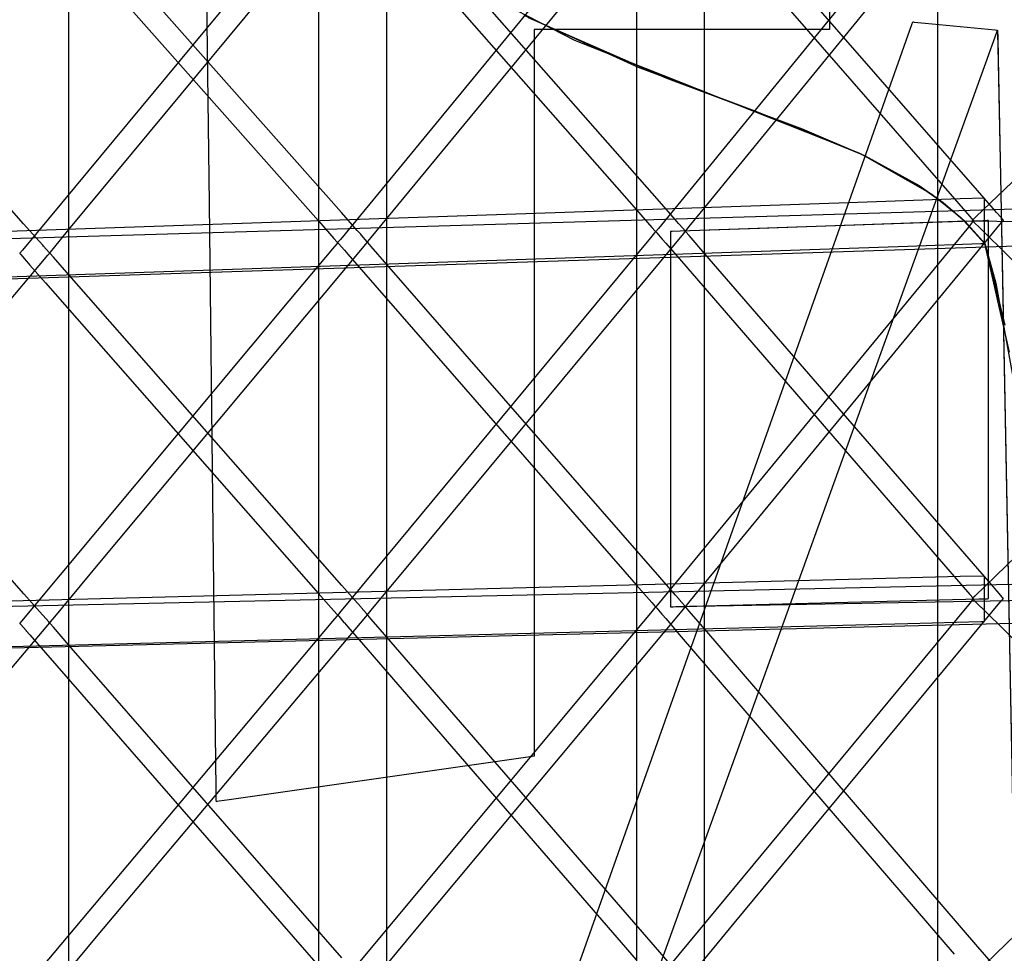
# Model space of a CAD drawing. Extents: x -1.87 to 2.02, y -1.45 to 3.07.
# Tile 10 of 59: x -1.24 to -1.03, y -1.26 to -1.06. Entities that reach past the tile are written whole.
import ezdxf

# ---------------------------------------------------------------- set-up
doc = ezdxf.new("R2010")
doc.units = 0

msp = doc.modelspace()

# ---------------------------------------------------------------- linework, layer by layer
at = {"layer": 'Layer 1', "color": 7, "linetype": 'CONTINUOUS'}
for p, q in [((-1.096225, -1.226166), (-1.096225, -0.113868)), ((-1.163492, -1.227592), (-1.163492, -0.123356)), ((-1.230756, -1.229019), (-1.230756, -0.132843)), ((-1.046981, -0.26157), (-1.046981, -1.422997)), ((-1.110642, -0.269926), (-1.110642, -1.422997)), ((-1.177906, -0.278283), (-1.177906, -1.422997)), ((-1.200999, -1.099466), (-1.204139, -0.829296)), ((-1.096189, -1.100305), (-1.033578, -1.023715)), ((-1.163446, -1.102644), (-1.100841, -1.026597)), ((-1.04341, -1.028152), (-1.106018, -1.104739)), ((-0.962789, -1.028934), (-1.03884, -1.102311)), ((-1.230703, -1.10498), (-1.168103, -1.029474)), ((-1.110685, -1.03099), (-1.173285, -1.107039)), ((-1.038513, -1.096727), (-1.096252, -1.030546)), ((-1.101105, -1.03229), (-1.043376, -1.098465)), ((-1.177956, -1.033835), (-1.240554, -1.109336)), ((-1.168366, -1.035139), (-1.110651, -1.100804)), ((-1.105784, -1.099059), (-1.163509, -1.033388)), ((-1.17305, -1.101395), (-1.230762, -1.036227)), ((-1.240321, -1.103723), (-1.298018, -1.039069)), ((-1.235626, -1.037988), (-1.177922, -1.103143)), ((-1.138546, -1.057315), (-1.123734, -1.064912)), ((-1.069799, -1.056769), (-1.069799, -1.061533)), ((-1.134473, -1.059596), (-1.110258, -1.070607)), ((-1.13355, -1.06009), (-1.104465, -1.072847)), ((-1.069799, -1.061533), (-1.069799, -1.06252)), ((-1.056063, -1.071987), (-1.052371, -1.061572)), ((-1.052371, -1.061572), (-1.052186, -1.061051)), ((-1.052186, -1.061051), (-1.052185, -1.061049)), ((-1.052185, -1.061049), (-1.052185, -1.061048)), ((-1.052185, -1.061048), (-1.052185, -1.061048)), ((-1.052185, -1.061048), (-1.052185, -1.061048)), ((-1.052185, -1.061048), (-1.052185, -1.061048)), ((-1.052185, -1.061048), (-1.052185, -1.061048)), ((-1.052185, -1.061048), (-1.052185, -1.061048)), ((-1.052185, -1.061048), (-1.052185, -1.061048)), ((-1.052185, -1.061048), (-1.052185, -1.061049)), ((-1.052185, -1.061049), (-1.052184, -1.061049)), ((-1.052184, -1.061049), (-1.052173, -1.06105)), ((-1.052173, -1.06105), (-1.052118, -1.061055)), ((-1.052118, -1.061055), (-1.051884, -1.061077)), ((-1.051884, -1.061077), (-1.04957, -1.061299)), ((-1.04957, -1.061299), (-1.03479, -1.062717)), ((-1.132247, -1.062651), (-1.13226, -1.062651)), ((-1.13226, -1.062651), (-1.13226, -1.062651)), ((-1.13226, -1.062651), (-1.13226, -1.062651)), ((-1.13226, -1.062651), (-1.13226, -1.062651)), ((-1.13226, -1.062651), (-1.13226, -1.062652)), ((-1.13226, -1.062652), (-1.13226, -1.062657)), ((-1.13226, -1.062657), (-1.13226, -1.062678)), ((-1.13226, -1.062678), (-1.13226, -1.062764)), ((-1.13226, -1.062764), (-1.13226, -1.063669)), ((-1.13226, -1.063669), (-1.13226, -1.067982)), ((-1.132152, -1.062651), (-1.132247, -1.062651)), ((-1.131689, -1.062651), (-1.132152, -1.062651)), ((-1.129768, -1.062651), (-1.131689, -1.062651)), ((-1.088928, -1.062651), (-1.129768, -1.062651)), ((-1.071965, -1.062651), (-1.088928, -1.062651)), ((-1.070213, -1.062651), (-1.071965, -1.062651)), ((-1.069845, -1.062651), (-1.070213, -1.062651)), ((-1.069811, -1.062651), (-1.069845, -1.062651)), ((-1.069802, -1.062651), (-1.069811, -1.062651)), ((-1.0698, -1.062651), (-1.069802, -1.062651)), ((-1.069799, -1.062651), (-1.0698, -1.062651)), ((-1.0698, -1.062651), (-1.0698, -1.062651)), ((-1.069799, -1.06252), (-1.069799, -1.062651)), ((-1.069799, -1.062651), (-1.069799, -1.062651)), ((-1.069799, -1.062651), (-1.069799, -1.062651)), ((-1.036744, -1.069682), (-1.034415, -1.063231)), ((-1.03479, -1.062717), (-1.034274, -1.062766)), ((-1.034415, -1.063231), (-1.03426, -1.062801)), ((-1.034274, -1.062766), (-1.034248, -1.062769)), ((-1.03426, -1.062801), (-1.034249, -1.062772)), ((-1.034249, -1.062772), (-1.034248, -1.062769)), ((-1.034248, -1.062769), (-1.034248, -1.062769)), ((-1.034248, -1.062769), (-1.034248, -1.062769)), ((-1.034248, -1.062769), (-1.034248, -1.062769)), ((-1.034248, -1.062769), (-1.034248, -1.062769)), ((-1.034248, -1.062769), (-1.034248, -1.062769)), ((-1.034248, -1.062769), (-1.034248, -1.062769)), ((-1.034248, -1.062769), (-1.034248, -1.062769)), ((-1.034248, -1.062769), (-1.034248, -1.062771)), ((-1.034248, -1.062769), (-1.034248, -1.062769)), ((-1.034248, -1.062769), (-1.034248, -1.062769)), ((-1.034248, -1.062769), (-1.034248, -1.062769)), ((-1.034248, -1.062769), (-1.034248, -1.062769)), ((-1.034248, -1.062769), (-1.034248, -1.062769)), ((-1.034248, -1.062769), (-1.034248, -1.062769)), ((-1.034248, -1.062769), (-1.034248, -1.062769)), ((-1.034248, -1.062769), (-1.034248, -1.062769)), ((-1.034248, -1.062769), (-1.034248, -1.06277)), ((-1.034248, -1.06277), (-1.034248, -1.062773)), ((-1.034248, -1.062771), (-1.034248, -1.062776)), ((-1.034248, -1.062773), (-1.034248, -1.062785)), ((-1.034248, -1.062776), (-1.034248, -1.062797)), ((-1.034248, -1.062785), (-1.034246, -1.062911)), ((-1.034248, -1.062797), (-1.034244, -1.06302)), ((-1.034246, -1.062911), (-1.034234, -1.063535)), ((-1.034244, -1.06302), (-1.034222, -1.064121)), ((-1.034234, -1.063535), (-1.034182, -1.066216)), ((-1.034222, -1.064121), (-1.034133, -1.068811)), ((-1.123734, -1.064912), (-1.063597, -1.088767)), ((-1.034182, -1.066216), (-1.033656, -1.093732)), ((-1.13226, -1.067982), (-1.13226, -1.109736)), ((-1.110258, -1.070607), (-1.085629, -1.079817)), ((-1.067047, -1.153625), (-1.036744, -1.069682)), ((-1.034133, -1.068811), (-1.033244, -1.115294)), ((-1.161797, -1.370222), (-1.056063, -1.071987)), ((-1.104465, -1.072847), (-1.075568, -1.083656)), ((-1.085629, -1.079817), (-1.062921, -1.089085)), ((-1.075568, -1.083656), (-1.062429, -1.089318)), ((-1.063597, -1.088767), (-1.051246, -1.095412)), ((-1.062921, -1.089085), (-1.048135, -1.097488)), ((-1.062429, -1.089318), (-1.050826, -1.09568)), ((-1.051246, -1.095412), (-1.045872, -1.099155)), ((-1.050826, -1.09568), (-1.045756, -1.099246)), ((-1.033656, -1.093732), (-1.029096, -1.332151)), ((-1.048135, -1.097488), (-1.042039, -1.102391)), ((-1.03518, -1.100548), (-1.038513, -1.096727)), ((-0.973065, -1.098932), (-1.574453, -1.116686)), ((-1.065806, -1.099281), (-1.574453, -1.116686)), ((-1.199694, -1.211682), (-1.200999, -1.099466)), ((-1.102451, -1.102851), (-1.105784, -1.099059)), ((-1.042197, -1.098474), (-1.065806, -1.099281)), ((-1.045872, -1.099155), (-1.04113, -1.103256)), ((-1.045756, -1.099246), (-1.041255, -1.103135)), ((-1.043376, -1.098465), (-1.040095, -1.102227)), ((-1.03699, -1.098297), (-1.042197, -1.098474)), ((-1.036988, -1.098297), (-1.03699, -1.098297)), ((-1.036988, -1.098331), (-1.036988, -1.098297)), ((-1.036988, -1.098297), (-1.036988, -1.098297)), ((-1.036988, -1.098297), (-1.036988, -1.098297)), ((-1.036988, -1.098297), (-1.036988, -1.098297)), ((-1.036988, -1.098297), (-1.036988, -1.098297)), ((-1.036988, -1.098587), (-1.036988, -1.098331)), ((-1.036988, -1.106505), (-1.036988, -1.098587)), ((-1.169719, -1.105157), (-1.17305, -1.101395)), ((-1.110651, -1.100804), (-1.10737, -1.104537)), ((-1.099498, -1.104353), (-1.096189, -1.100305)), ((-1.034456, -1.101378), (-1.03518, -1.100548)), ((-1.034275, -1.101585), (-1.034456, -1.101378)), ((-1.033103, -1.102929), (-1.034275, -1.101585)), ((-1.23699, -1.107456), (-1.240321, -1.103723)), ((-1.177922, -1.103143), (-1.174641, -1.106847)), ((-1.166754, -1.106663), (-1.163446, -1.102644)), ((-1.101728, -1.103674), (-1.102451, -1.102851)), ((-1.101546, -1.10388), (-1.101728, -1.103674)), ((-1.10036, -1.105232), (-1.101546, -1.10388)), ((-1.045977, -1.103404), (-1.101401, -1.105302)), ((-1.089986, -1.172222), (-1.033398, -1.103484)), ((-1.040764, -1.103225), (-1.084586, -1.104726)), ((-1.037298, -1.103107), (-1.045977, -1.103404)), ((-1.042039, -1.102391), (-1.036988, -1.107907)), ((-1.041255, -1.103135), (-1.037386, -1.107396)), ((-1.04113, -1.103256), (-1.037092, -1.107772)), ((-0.811357, -1.105449), (-1.040764, -1.103225)), ((-1.039525, -1.103365), (-1.040407, -1.104437)), ((-1.040095, -1.102227), (-1.039401, -1.103022)), ((-1.03961, -1.103052), (-1.039611, -1.103052)), ((-1.039611, -1.103052), (-1.039611, -1.103052)), ((-1.039611, -1.103052), (-1.03961, -1.103052)), ((-1.039608, -1.10305), (-1.03961, -1.103052)), ((-1.03961, -1.103052), (-1.03961, -1.103052)), ((-1.03961, -1.103052), (-1.03961, -1.103052)), ((-1.03961, -1.103052), (-1.03961, -1.103052)), ((-1.03961, -1.103052), (-1.03961, -1.103053)), ((-1.03961, -1.103053), (-1.03961, -1.103053)), ((-1.03961, -1.103053), (-1.039605, -1.103058)), ((-1.039553, -1.102997), (-1.039608, -1.10305)), ((-1.039605, -1.103058), (-1.039582, -1.103081)), ((-1.039582, -1.103081), (-1.039336, -1.103323)), ((-1.03884, -1.102311), (-1.039553, -1.102997)), ((-1.039342, -1.103143), (-1.039525, -1.103365)), ((-1.039401, -1.103022), (-1.039337, -1.103095)), ((-1.039325, -1.103122), (-1.039342, -1.103143)), ((-1.039337, -1.103095), (-1.039323, -1.103112)), ((-1.039336, -1.103323), (-1.037869, -1.104766)), ((-1.039321, -1.103117), (-1.039325, -1.103122)), ((-1.039323, -1.103112), (-1.03932, -1.103115)), ((-1.039319, -1.103116), (-1.039321, -1.103117)), ((-1.03932, -1.103115), (-1.039319, -1.103115)), ((-1.039319, -1.103115), (-1.039319, -1.103116)), ((-1.039319, -1.103116), (-1.039319, -1.103116)), ((-1.036422, -1.103077), (-1.037298, -1.103107)), ((-1.036216, -1.10307), (-1.036422, -1.103077)), ((-1.036175, -1.103068), (-1.036216, -1.10307)), ((-1.036171, -1.103068), (-1.036175, -1.103068)), ((-1.03617, -1.103068), (-1.036171, -1.103068)), ((-1.03617, -1.103068), (-1.03617, -1.103068)), ((-1.03617, -1.103068), (-1.03617, -1.103068)), ((-1.03617, -1.103068), (-1.03617, -1.103068)), ((-1.03617, -1.103068), (-1.03617, -1.103068)), ((-1.03617, -1.103068), (-1.03617, -1.103068)), ((-1.03617, -1.171389), (-1.03617, -1.103068)), ((-1.033398, -1.103484), (-1.03302, -1.103025)), ((-1.033036, -1.103006), (-1.033103, -1.102929)), ((-1.033022, -1.103023), (-1.033036, -1.103006)), ((-1.03302, -1.103024), (-1.033022, -1.103023)), ((-1.03302, -1.103025), (-1.03302, -1.103024)), ((-1.03302, -1.103025), (-1.03302, -1.103025)), ((-1.03302, -1.103025), (-1.03302, -1.103025)), ((-1.03302, -1.103025), (-1.03302, -1.103025)), ((-1.03302, -1.103025), (-1.03302, -1.103025)), ((-1.03302, -1.103025), (-1.03302, -1.103025)), ((-1.03302, -1.103025), (-1.03302, -1.103025)), ((-1.03302, -1.103025), (-1.03302, -1.103025)), ((-1.23401, -1.108969), (-1.230703, -1.10498)), ((-1.168995, -1.105974), (-1.169719, -1.105157)), ((-1.168813, -1.10618), (-1.168995, -1.105974)), ((-1.157243, -1.174037), (-1.100657, -1.105789)), ((-1.1068, -1.105666), (-1.107682, -1.10673)), ((-1.10737, -1.104537), (-1.106677, -1.105326)), ((-1.106618, -1.105446), (-1.1068, -1.105666)), ((-1.106677, -1.105326), (-1.106613, -1.105398)), ((-1.1066, -1.105425), (-1.106618, -1.105446)), ((-1.106613, -1.105398), (-1.106598, -1.105415)), ((-1.106596, -1.10542), (-1.1066, -1.105425)), ((-1.106598, -1.105415), (-1.106595, -1.105418)), ((-1.106595, -1.105419), (-1.106596, -1.10542)), ((-1.106595, -1.105418), (-1.106595, -1.105419)), ((-1.106595, -1.105419), (-1.106595, -1.105419)), ((-1.106595, -1.105419), (-1.106595, -1.105419)), ((-1.106573, -1.105417), (-1.106575, -1.105418)), ((-1.106575, -1.105418), (-1.106575, -1.105418)), ((-1.106575, -1.105418), (-1.106575, -1.105419)), ((-1.106575, -1.105419), (-1.106575, -1.105419)), ((-1.106575, -1.105419), (-1.106575, -1.105419)), ((-1.106575, -1.105419), (-1.106575, -1.105419)), ((-1.106575, -1.105419), (-1.106575, -1.105419)), ((-1.106575, -1.105419), (-1.106575, -1.105419)), ((-1.106575, -1.105419), (-1.106575, -1.105419)), ((-1.106575, -1.105419), (-1.106571, -1.105423)), ((-1.106534, -1.105368), (-1.106573, -1.105417)), ((-1.106571, -1.105423), (-1.106553, -1.105444)), ((-1.106553, -1.105444), (-1.106368, -1.105657)), ((-1.106018, -1.104739), (-1.106534, -1.105368)), ((-1.106368, -1.105657), (-1.105259, -1.106933)), ((-1.103336, -1.105368), (-1.103433, -1.105371)), ((-1.103431, -1.105371), (-1.103433, -1.105371)), ((-1.103433, -1.105371), (-1.103433, -1.105371)), ((-1.103433, -1.105371), (-1.103433, -1.105371)), ((-1.103433, -1.105371), (-1.103433, -1.105371)), ((-1.103433, -1.105371), (-1.103433, -1.105371)), ((-1.103433, -1.105371), (-1.103433, -1.105371)), ((-1.103433, -1.105371), (-1.103433, -1.105371)), ((-1.103433, -1.105371), (-1.103433, -1.105371)), ((-1.103433, -1.105371), (-1.103433, -1.105372)), ((-1.103433, -1.105371), (-1.103433, -1.105371)), ((-1.103433, -1.105371), (-1.103433, -1.105371)), ((-1.103433, -1.105371), (-1.103433, -1.105371)), ((-1.103433, -1.105371), (-1.103433, -1.105371)), ((-1.103433, -1.105371), (-1.103433, -1.105371)), ((-1.103433, -1.105371), (-1.103433, -1.105371)), ((-1.103433, -1.105371), (-1.103433, -1.105371)), ((-1.103433, -1.105371), (-1.103433, -1.105372)), ((-1.103433, -1.105372), (-1.103433, -1.105372)), ((-1.103433, -1.105372), (-1.103433, -1.105375)), ((-1.103433, -1.105372), (-1.103433, -1.105373)), ((-1.103433, -1.105373), (-1.103433, -1.105377)), ((-1.103433, -1.105375), (-1.103433, -1.105403)), ((-1.103433, -1.105377), (-1.103433, -1.105427)), ((-1.103433, -1.105403), (-1.103433, -1.10554)), ((-1.103433, -1.105427), (-1.103433, -1.105669)), ((-1.103433, -1.10554), (-1.103433, -1.106131)), ((-1.103433, -1.105669), (-1.103433, -1.106703)), ((-1.103409, -1.105371), (-1.103431, -1.105371)), ((-1.103093, -1.10536), (-1.103409, -1.105371)), ((-1.101401, -1.105302), (-1.103336, -1.105368)), ((-1.101436, -1.105303), (-1.103093, -1.10536)), ((-1.084586, -1.104726), (-1.101436, -1.105303)), ((-1.100657, -1.105789), (-1.100276, -1.105328)), ((-1.100292, -1.105309), (-1.10036, -1.105232)), ((-1.100295, -1.105328), (-1.100296, -1.105328)), ((-1.100296, -1.105328), (-1.100296, -1.105328)), ((-1.100296, -1.105328), (-1.100295, -1.105328)), ((-1.100295, -1.105328), (-1.100294, -1.105327)), ((-1.100294, -1.105329), (-1.100295, -1.105328)), ((-1.100294, -1.105327), (-1.100291, -1.105322)), ((-1.10029, -1.105334), (-1.100294, -1.105329)), ((-1.100278, -1.105326), (-1.100292, -1.105309)), ((-1.100291, -1.105322), (-1.100274, -1.105302)), ((-1.100273, -1.105353), (-1.10029, -1.105334)), ((-1.100276, -1.105328), (-1.100278, -1.105326)), ((-1.100276, -1.105328), (-1.100276, -1.105328)), ((-1.100276, -1.105328), (-1.100276, -1.105328)), ((-1.100276, -1.105328), (-1.100276, -1.105328)), ((-1.100276, -1.105328), (-1.100276, -1.105328)), ((-1.100276, -1.105328), (-1.100276, -1.105328)), ((-1.100276, -1.105328), (-1.100276, -1.105328)), ((-1.100276, -1.105328), (-1.100276, -1.105328)), ((-1.100276, -1.105328), (-1.100276, -1.105328)), ((-1.100274, -1.105302), (-1.100206, -1.105219)), ((-1.100206, -1.105432), (-1.100273, -1.105353)), ((-1.100206, -1.105219), (-1.099498, -1.104353)), ((-1.099496, -1.106251), (-1.100206, -1.105432)), ((-1.040407, -1.104437), (-1.049639, -1.115652)), ((-1.037869, -1.104766), (-1.037855, -1.10478)), ((-1.037855, -1.10478), (-1.037854, -1.104781)), ((-1.037854, -1.104781), (-1.037853, -1.104782)), ((-1.037853, -1.104782), (-1.037849, -1.104786)), ((-1.037849, -1.104786), (-1.037829, -1.104806)), ((-1.037829, -1.104806), (-1.037748, -1.104886)), ((-1.037748, -1.104886), (-1.036891, -1.105731)), ((-1.036891, -1.105731), (-1.032882, -1.109684)), ((-1.529702, -1.124768), (-1.019352, -1.10805)), ((-1.236267, -1.108266), (-1.23699, -1.107456)), ((-1.224498, -1.175856), (-1.167918, -1.10809)), ((-1.174072, -1.107968), (-1.174954, -1.109024)), ((-1.174641, -1.106847), (-1.173948, -1.107629)), ((-1.173889, -1.107749), (-1.174072, -1.107968)), ((-1.173948, -1.107629), (-1.173884, -1.107701)), ((-1.173872, -1.107729), (-1.173889, -1.107749)), ((-1.173884, -1.107701), (-1.17387, -1.107718)), ((-1.173868, -1.107723), (-1.173872, -1.107729)), ((-1.17387, -1.107718), (-1.173867, -1.107721)), ((-1.173867, -1.107722), (-1.173868, -1.107723)), ((-1.173867, -1.107721), (-1.173866, -1.107722)), ((-1.173866, -1.107722), (-1.173867, -1.107722)), ((-1.173866, -1.107722), (-1.173866, -1.107722)), ((-1.173846, -1.107721), (-1.173847, -1.107722)), ((-1.173847, -1.107722), (-1.173847, -1.107722)), ((-1.173847, -1.107722), (-1.173847, -1.107722)), ((-1.173847, -1.107722), (-1.173847, -1.107722)), ((-1.173847, -1.107722), (-1.173847, -1.107722)), ((-1.173847, -1.107722), (-1.173847, -1.107722)), ((-1.173847, -1.107722), (-1.173847, -1.107722)), ((-1.173847, -1.107722), (-1.173846, -1.107722)), ((-1.173845, -1.10772), (-1.173846, -1.107721)), ((-1.173846, -1.107722), (-1.173843, -1.107726)), ((-1.173805, -1.107671), (-1.173845, -1.10772)), ((-1.173843, -1.107726), (-1.173825, -1.107747)), ((-1.173825, -1.107747), (-1.173637, -1.107961)), ((-1.173285, -1.107039), (-1.173805, -1.107671)), ((-1.173637, -1.107961), (-1.172519, -1.109241)), ((-1.167617, -1.107531), (-1.168813, -1.10618)), ((-1.167918, -1.10809), (-1.167532, -1.107628)), ((-1.167548, -1.107609), (-1.167617, -1.107531)), ((-1.167551, -1.107631), (-1.16755, -1.10763)), ((-1.16755, -1.107633), (-1.167551, -1.107631)), ((-1.167551, -1.107631), (-1.167551, -1.107631)), ((-1.167551, -1.107631), (-1.167551, -1.107631)), ((-1.167551, -1.107631), (-1.167551, -1.107631)), ((-1.16755, -1.10763), (-1.167546, -1.107625)), ((-1.167546, -1.107637), (-1.16755, -1.107633)), ((-1.167534, -1.107625), (-1.167548, -1.107609)), ((-1.167546, -1.107625), (-1.16753, -1.107605)), ((-1.167529, -1.107656), (-1.167546, -1.107637)), ((-1.167532, -1.107627), (-1.167534, -1.107625)), ((-1.167532, -1.107628), (-1.167532, -1.107627)), ((-1.167532, -1.107627), (-1.167532, -1.107627)), ((-1.167532, -1.107627), (-1.167532, -1.107627)), ((-1.167532, -1.107627), (-1.167532, -1.107627)), ((-1.167532, -1.107627), (-1.167532, -1.107627)), ((-1.167532, -1.107627), (-1.167532, -1.107627)), ((-1.167532, -1.107627), (-1.167532, -1.107627)), ((-1.167532, -1.107627), (-1.167532, -1.107627)), ((-1.16753, -1.107605), (-1.167462, -1.107523)), ((-1.167462, -1.107734), (-1.167529, -1.107656)), ((-1.167462, -1.107523), (-1.166754, -1.106663)), ((-1.166752, -1.108547), (-1.167462, -1.107734)), ((-1.107682, -1.10673), (-1.116912, -1.117863)), ((-1.105259, -1.106933), (-1.105249, -1.106946)), ((-1.105249, -1.106946), (-1.105248, -1.106946)), ((-1.105248, -1.106946), (-1.105247, -1.106947)), ((-1.105247, -1.106947), (-1.105244, -1.106952)), ((-1.105244, -1.106952), (-1.105227, -1.10697)), ((-1.105227, -1.10697), (-1.10516, -1.107048)), ((-1.10516, -1.107048), (-1.104455, -1.107863)), ((-1.104455, -1.107863), (-1.101152, -1.111677)), ((-1.103433, -1.106131), (-1.103433, -1.112196)), ((-1.103433, -1.106703), (-1.103433, -1.116949)), ((-1.096186, -1.110074), (-1.099496, -1.106251)), ((-1.053221, -1.108462), (-1.037765, -1.107933)), ((-1.037765, -1.107933), (-1.036993, -1.107907)), ((-1.037386, -1.107396), (-1.037166, -1.107676)), ((-1.037166, -1.107676), (-1.037058, -1.107817)), ((-1.037092, -1.107772), (-1.037035, -1.107846)), ((-1.037058, -1.107817), (-1.037004, -1.107887)), ((-1.037035, -1.107846), (-1.037007, -1.107883)), ((-1.037007, -1.107883), (-1.036981, -1.107928)), ((-1.037004, -1.107887), (-1.03698, -1.107931)), ((-1.036993, -1.107907), (-1.036989, -1.107907)), ((-1.036989, -1.107907), (-1.036988, -1.107907)), ((-1.036988, -1.107746), (-1.036988, -1.106505)), ((-1.036988, -1.107871), (-1.036988, -1.107746)), ((-1.036988, -1.1079), (-1.036988, -1.107871)), ((-1.036988, -1.107906), (-1.036988, -1.1079)), ((-1.036988, -1.107907), (-1.036988, -1.107906)), ((-1.036988, -1.107907), (-1.031768, -1.130908)), ((-1.036988, -1.107907), (-1.036988, -1.107907)), ((-1.036988, -1.107907), (-1.036988, -1.107907)), ((-1.036988, -1.107907), (-1.036988, -1.107907)), ((-1.036988, -1.107907), (-1.036988, -1.107907)), ((-1.036988, -1.107907), (-1.036988, -1.107907)), ((-1.036988, -1.107907), (-1.036988, -1.107907)), ((-1.036988, -1.107907), (-1.036988, -1.107907)), ((-1.036981, -1.107928), (-1.034616, -1.116295)), ((-1.03698, -1.107931), (-1.032751, -1.125166)), ((-1.495803, -1.123608), (-1.053221, -1.108462)), ((-1.241121, -1.110019), (-1.241122, -1.11002)), ((-1.241122, -1.11002), (-1.241122, -1.110021)), ((-1.241122, -1.110021), (-1.241122, -1.110021)), ((-1.241122, -1.110021), (-1.241122, -1.110021)), ((-1.241122, -1.110021), (-1.241122, -1.110021)), ((-1.241122, -1.110021), (-1.241122, -1.110021)), ((-1.241122, -1.110021), (-1.241122, -1.110021)), ((-1.241122, -1.110021), (-1.241122, -1.110021)), ((-1.241122, -1.110021), (-1.241122, -1.110021)), ((-1.241122, -1.110021), (-1.241118, -1.110026)), ((-1.24108, -1.10997), (-1.241121, -1.110019)), ((-1.241118, -1.110026), (-1.2411, -1.110046)), ((-1.2411, -1.110046), (-1.240911, -1.110262)), ((-1.240554, -1.109336), (-1.24108, -1.10997)), ((-1.240911, -1.110262), (-1.239779, -1.111551)), ((-1.236084, -1.108472), (-1.236267, -1.108266)), ((-1.23487, -1.109834), (-1.236084, -1.108472)), ((-1.235176, -1.110395), (-1.234784, -1.109931)), ((-1.234801, -1.109912), (-1.23487, -1.109834)), ((-1.234807, -1.10993), (-1.234806, -1.109929)), ((-1.234807, -1.109931), (-1.234807, -1.10993)), ((-1.234807, -1.10993), (-1.234807, -1.10993)), ((-1.234807, -1.10993), (-1.234807, -1.10993)), ((-1.234806, -1.109932), (-1.234807, -1.109931)), ((-1.234806, -1.109929), (-1.234802, -1.109924)), ((-1.234802, -1.109936), (-1.234806, -1.109932)), ((-1.234802, -1.109924), (-1.234786, -1.109904)), ((-1.234785, -1.109955), (-1.234802, -1.109936)), ((-1.234786, -1.109928), (-1.234801, -1.109912)), ((-1.234786, -1.109904), (-1.234718, -1.109823)), ((-1.234784, -1.10993), (-1.234786, -1.109928)), ((-1.234717, -1.110033), (-1.234785, -1.109955)), ((-1.234784, -1.109931), (-1.234784, -1.10993)), ((-1.234784, -1.10993), (-1.234784, -1.10993)), ((-1.234784, -1.10993), (-1.234784, -1.10993)), ((-1.234784, -1.10993), (-1.234784, -1.10993)), ((-1.234784, -1.10993), (-1.234784, -1.10993)), ((-1.234784, -1.10993), (-1.234784, -1.10993)), ((-1.234784, -1.10993), (-1.234784, -1.10993)), ((-1.234784, -1.10993), (-1.234784, -1.10993)), ((-1.234718, -1.109823), (-1.23401, -1.108969)), ((-1.234008, -1.11084), (-1.234717, -1.110033)), ((-1.174954, -1.109024), (-1.184182, -1.120075)), ((-1.172519, -1.109241), (-1.172509, -1.109253)), ((-1.172509, -1.109253), (-1.172508, -1.109253)), ((-1.172508, -1.109253), (-1.172507, -1.109254)), ((-1.172507, -1.109254), (-1.172503, -1.109259)), ((-1.172503, -1.109259), (-1.172487, -1.109277)), ((-1.172487, -1.109277), (-1.17242, -1.109354)), ((-1.17242, -1.109354), (-1.171715, -1.110163)), ((-1.171715, -1.110163), (-1.168412, -1.113948)), ((-1.163443, -1.11234), (-1.166752, -1.108547)), ((-1.13226, -1.109736), (-1.13226, -1.210264)), ((-1.038444, -1.176759), (-1.096186, -1.110074)), ((-1.032882, -1.109684), (-0.962804, -1.178779)), ((-1.291757, -1.177672), (-1.235176, -1.110395)), ((-1.239779, -1.111551), (-1.239768, -1.111564)), ((-1.239768, -1.111564), (-1.239768, -1.111564)), ((-1.239768, -1.111564), (-1.239767, -1.111565)), ((-1.239767, -1.111565), (-1.239763, -1.11157)), ((-1.239763, -1.11157), (-1.239747, -1.111588)), ((-1.239747, -1.111588), (-1.23968, -1.111664)), ((-1.23968, -1.111664), (-1.238975, -1.112467)), ((-1.2307, -1.114603), (-1.234008, -1.11084)), ((-1.105711, -1.178512), (-1.163443, -1.11234)), ((-1.103433, -1.112196), (-1.103433, -1.164751)), ((-1.101152, -1.111677), (-1.043419, -1.178352)), ((-1.238975, -1.112467), (-1.235673, -1.116223)), ((-1.168412, -1.113948), (-1.110694, -1.180113)), ((-1.235673, -1.116223), (-1.177965, -1.181878)), ((-1.172981, -1.180268), (-1.2307, -1.114603)), ((-1.049639, -1.115652), (-1.1062, -1.184358)), ((-0.970344, -1.116024), (-1.039094, -1.182537)), ((-1.034616, -1.116295), (-1.030773, -1.137664)), ((-1.033244, -1.115294), (-1.027567, -1.412111)), ((-1.240252, -1.182025), (-1.297953, -1.11687)), ((-1.116912, -1.117863), (-1.173468, -1.186083)), ((-1.103433, -1.116949), (-1.103433, -1.182377)), ((-1.184182, -1.120075), (-1.240739, -1.187806)), ((-1.153116, -1.392041), (-1.067047, -1.153625)), ((-1.103433, -1.164751), (-1.103433, -1.183253)), ((-1.099212, -1.183429), (-1.089986, -1.172222)), ((-1.03617, -1.18171), (-1.03617, -1.171389)), ((-1.166468, -1.185163), (-1.157243, -1.174037)), ((-1.233721, -1.186901), (-1.224498, -1.175856)), ((-1.035145, -1.180569), (-1.038444, -1.176759)), ((-0.973077, -1.178749), (-1.57441, -1.19206)), ((-1.102412, -1.182293), (-1.105711, -1.178512)), ((-1.042177, -1.178402), (-1.065755, -1.179007)), ((-1.043419, -1.178352), (-1.040115, -1.182169)), ((-1.03699, -1.178269), (-1.042177, -1.178402)), ((-1.036988, -1.178269), (-1.03699, -1.178269)), ((-1.036988, -1.178304), (-1.036988, -1.178269)), ((-1.036988, -1.178269), (-1.036988, -1.178269)), ((-1.036988, -1.178269), (-1.036988, -1.178269)), ((-1.036988, -1.178269), (-1.036988, -1.178269)), ((-1.036988, -1.178269), (-1.036988, -1.178269)), ((-1.036988, -1.178559), (-1.036988, -1.178304)), ((-1.036988, -1.186478), (-1.036988, -1.178559)), ((-1.065755, -1.179007), (-1.57441, -1.19206)), ((-1.169684, -1.18402), (-1.172981, -1.180268)), ((-1.110694, -1.180113), (-1.10739, -1.183901)), ((-1.034441, -1.181381), (-1.035145, -1.180569)), ((-1.236955, -1.185748), (-1.240252, -1.182025)), ((-1.177965, -1.181878), (-1.174662, -1.185636)), ((-1.103433, -1.182377), (-1.103433, -1.184662)), ((-1.101709, -1.183099), (-1.102412, -1.182293)), ((-1.101643, -1.183175), (-1.101709, -1.183099)), ((-1.093626, -1.184525), (-1.038202, -1.183105)), ((-1.040115, -1.182169), (-1.039408, -1.182986)), ((-1.03961, -1.183037), (-1.039611, -1.183037)), ((-1.039611, -1.183037), (-1.039611, -1.183037)), ((-1.039611, -1.183037), (-1.039611, -1.183037)), ((-1.039611, -1.183037), (-1.039611, -1.183037)), ((-1.039611, -1.183037), (-1.03961, -1.183037)), ((-1.039094, -1.182537), (-1.03961, -1.183036)), ((-1.03961, -1.183036), (-1.03961, -1.183037)), ((-1.03961, -1.183037), (-1.03961, -1.183037)), ((-1.03961, -1.183037), (-1.03961, -1.183037)), ((-1.03961, -1.183037), (-1.039605, -1.183042)), ((-1.039605, -1.183042), (-1.039582, -1.183065)), ((-1.039582, -1.183065), (-1.039336, -1.183307)), ((-1.039341, -1.183115), (-1.039522, -1.183333)), ((-1.039408, -1.182986), (-1.039341, -1.183063)), ((-1.039341, -1.183063), (-1.039324, -1.183082)), ((-1.039325, -1.183094), (-1.039341, -1.183115)), ((-1.03932, -1.183089), (-1.039325, -1.183094)), ((-1.039324, -1.183082), (-1.03932, -1.183087)), ((-1.03932, -1.183087), (-1.039319, -1.183088)), ((-1.039319, -1.183088), (-1.03932, -1.183089)), ((-1.039319, -1.183088), (-1.039319, -1.183088)), ((-1.039319, -1.183088), (-1.039319, -1.183088)), ((-1.039319, -1.183088), (-1.039319, -1.183088)), ((-1.038202, -1.183105), (-1.036412, -1.183059)), ((-1.036412, -1.183059), (-1.03617, -1.183052)), ((-1.03617, -1.182752), (-1.03617, -1.18171)), ((-1.03617, -1.182997), (-1.03617, -1.182752)), ((-1.03617, -1.183046), (-1.03617, -1.182997)), ((-1.03617, -1.183051), (-1.03617, -1.183046)), ((-1.03617, -1.183052), (-1.03617, -1.183051)), ((-1.03617, -1.183052), (-1.03617, -1.183052)), ((-1.03617, -1.183052), (-1.03617, -1.183052)), ((-1.03617, -1.183052), (-1.03617, -1.183052)), ((-1.03617, -1.183052), (-1.03617, -1.183052)), ((-1.03617, -1.183052), (-1.03617, -1.183052)), ((-1.03617, -1.183052), (-1.03617, -1.183052)), ((-1.03617, -1.183052), (-1.03617, -1.183052)), ((-1.03617, -1.183052), (-1.03617, -1.183052)), ((-1.03617, -1.183052), (-1.03617, -1.183052)), ((-1.03617, -1.183052), (-1.03617, -1.183052)), ((-1.034375, -1.181458), (-1.034441, -1.181381)), ((-1.034359, -1.181476), (-1.034375, -1.181458)), ((-1.034355, -1.181481), (-1.034359, -1.181476)), ((-1.034354, -1.181482), (-1.034355, -1.181481)), ((-1.034355, -1.181481), (-1.034355, -1.181481)), ((-1.034343, -1.181494), (-1.034354, -1.181482)), ((-1.033228, -1.182777), (-1.034343, -1.181494)), ((-1.033399, -1.183474), (-1.03302, -1.183017)), ((-1.033042, -1.182992), (-1.033228, -1.182777)), ((-1.033024, -1.183012), (-1.033042, -1.182992)), ((-1.03302, -1.183016), (-1.033024, -1.183012)), ((-1.03302, -1.183017), (-1.03302, -1.183016)), ((-1.03302, -1.183017), (-1.03302, -1.183017)), ((-1.03302, -1.183017), (-1.03302, -1.183017)), ((-1.03302, -1.183017), (-1.03302, -1.183017)), ((-1.03302, -1.183017), (-1.03302, -1.183017)), ((-1.03302, -1.183017), (-1.03302, -1.183017)), ((-1.03302, -1.183017), (-1.03302, -1.183017)), ((-1.03302, -1.183017), (-1.03302, -1.183017)), ((-1.168981, -1.18482), (-1.169684, -1.18402)), ((-1.168914, -1.184895), (-1.168981, -1.18482)), ((-1.168898, -1.184913), (-1.168914, -1.184895)), ((-1.168895, -1.184918), (-1.168898, -1.184913)), ((-1.168894, -1.184918), (-1.168895, -1.184918)), ((-1.168894, -1.184919), (-1.168894, -1.184918)), ((-1.168883, -1.184932), (-1.168894, -1.184919)), ((-1.167745, -1.186227), (-1.168883, -1.184932)), ((-1.167348, -1.186224), (-1.166468, -1.185163)), ((-1.157239, -1.252962), (-1.100659, -1.185205)), ((-1.106798, -1.185056), (-1.107678, -1.186109)), ((-1.10739, -1.183901), (-1.106683, -1.184711)), ((-1.106617, -1.184839), (-1.106798, -1.185056)), ((-1.106683, -1.184711), (-1.106616, -1.184788)), ((-1.1066, -1.184819), (-1.106617, -1.184839)), ((-1.106616, -1.184788), (-1.1066, -1.184807)), ((-1.1066, -1.184807), (-1.106596, -1.184811)), ((-1.106596, -1.184814), (-1.1066, -1.184819)), ((-1.106596, -1.184811), (-1.106595, -1.184812)), ((-1.106595, -1.184813), (-1.106596, -1.184814)), ((-1.106595, -1.184812), (-1.106595, -1.184812)), ((-1.106595, -1.184812), (-1.106595, -1.184812)), ((-1.106595, -1.184812), (-1.106595, -1.184813)), ((-1.1062, -1.184358), (-1.106575, -1.184812)), ((-1.106575, -1.184812), (-1.106575, -1.184812)), ((-1.106575, -1.184812), (-1.106575, -1.184812)), ((-1.106575, -1.184812), (-1.106575, -1.184812)), ((-1.106575, -1.184812), (-1.106575, -1.184812)), ((-1.106575, -1.184812), (-1.106575, -1.184812)), ((-1.106575, -1.184812), (-1.106575, -1.184812)), ((-1.106575, -1.184812), (-1.106575, -1.184812)), ((-1.106575, -1.184812), (-1.106575, -1.184813)), ((-1.106575, -1.184813), (-1.106571, -1.184817)), ((-1.106571, -1.184817), (-1.106553, -1.184837)), ((-1.106553, -1.184837), (-1.106369, -1.185052)), ((-1.106369, -1.185052), (-1.105267, -1.186331)), ((-1.103433, -1.183253), (-1.103433, -1.184675)), ((-1.103433, -1.184662), (-1.103433, -1.184776)), ((-1.103433, -1.184675), (-1.103433, -1.18477)), ((-1.103433, -1.18477), (-1.103433, -1.184776)), ((-1.103433, -1.184776), (-1.103433, -1.184777)), ((-1.103433, -1.184776), (-1.103433, -1.184777)), ((-1.103433, -1.184777), (-1.103433, -1.184777)), ((-1.103433, -1.184777), (-1.103433, -1.184777)), ((-1.103433, -1.184777), (-1.103433, -1.184777)), ((-1.103433, -1.184777), (-1.103433, -1.184777)), ((-1.103433, -1.184777), (-1.103433, -1.184777)), ((-1.103433, -1.184777), (-1.103433, -1.184777)), ((-1.103433, -1.184777), (-1.103433, -1.184777)), ((-1.103433, -1.184777), (-1.103433, -1.184777)), ((-1.103433, -1.184777), (-1.10343, -1.184777)), ((-1.103433, -1.184777), (-1.103433, -1.184777)), ((-1.103433, -1.184777), (-1.103433, -1.184777)), ((-1.103433, -1.184777), (-1.103433, -1.184777)), ((-1.103433, -1.184777), (-1.103433, -1.184777)), ((-1.103433, -1.184777), (-1.103433, -1.184777)), ((-1.103433, -1.184777), (-1.103433, -1.184777)), ((-1.103433, -1.184777), (-1.103433, -1.184777)), ((-1.103433, -1.184777), (-1.103432, -1.184777)), ((-1.103432, -1.184777), (-1.103428, -1.184777)), ((-1.10343, -1.184777), (-1.103422, -1.184777)), ((-1.103428, -1.184777), (-1.103386, -1.184776)), ((-1.103422, -1.184777), (-1.103328, -1.184774)), ((-1.103386, -1.184776), (-1.103181, -1.18477)), ((-1.103328, -1.184774), (-1.102872, -1.184762)), ((-1.103181, -1.18477), (-1.102305, -1.184748)), ((-1.102872, -1.184762), (-1.097882, -1.184635)), ((-1.102305, -1.184748), (-1.093626, -1.184525)), ((-1.101627, -1.183193), (-1.101643, -1.183175)), ((-1.101623, -1.183197), (-1.101627, -1.183193)), ((-1.101622, -1.183198), (-1.101623, -1.183197)), ((-1.101622, -1.183199), (-1.101622, -1.183198)), ((-1.101611, -1.183211), (-1.101622, -1.183199)), ((-1.100486, -1.184504), (-1.101611, -1.183211)), ((-1.100659, -1.185205), (-1.100276, -1.184746)), ((-1.100298, -1.18472), (-1.100486, -1.184504)), ((-1.10028, -1.184741), (-1.100298, -1.18472)), ((-1.100295, -1.184746), (-1.100296, -1.184745)), ((-1.100296, -1.184745), (-1.100296, -1.184745)), ((-1.100296, -1.184745), (-1.100295, -1.184745)), ((-1.100295, -1.184745), (-1.100294, -1.184744)), ((-1.100295, -1.184747), (-1.100295, -1.184746)), ((-1.100291, -1.184751), (-1.100295, -1.184747)), ((-1.100294, -1.184744), (-1.10029, -1.184739)), ((-1.100274, -1.18477), (-1.100291, -1.184751)), ((-1.10029, -1.184739), (-1.100273, -1.184718)), ((-1.100276, -1.184745), (-1.10028, -1.184741)), ((-1.100276, -1.184746), (-1.100276, -1.184745)), ((-1.100276, -1.184745), (-1.100276, -1.184745)), ((-1.100276, -1.184745), (-1.100276, -1.184745)), ((-1.100276, -1.184745), (-1.100276, -1.184745)), ((-1.100276, -1.184745), (-1.100276, -1.184745)), ((-1.100276, -1.184745), (-1.100276, -1.184745)), ((-1.100276, -1.184745), (-1.100276, -1.184745)), ((-1.100276, -1.184745), (-1.100276, -1.184745)), ((-1.100207, -1.184848), (-1.100274, -1.18477)), ((-1.100273, -1.184718), (-1.100092, -1.184498)), ((-1.0995, -1.185671), (-1.100207, -1.184848)), ((-1.100092, -1.184498), (-1.099212, -1.183429)), ((-1.097882, -1.184635), (-1.019433, -1.183185)), ((-1.08998, -1.251721), (-1.033399, -1.183474)), ((-1.040402, -1.184394), (-1.049626, -1.19552)), ((-1.039522, -1.183333), (-1.040402, -1.184394)), ((-1.039336, -1.183307), (-1.037869, -1.184751)), ((-1.037869, -1.184751), (-1.037855, -1.184764)), ((-1.037855, -1.184764), (-1.037854, -1.184765)), ((-1.037854, -1.184765), (-1.037854, -1.184766)), ((-1.037854, -1.184766), (-1.037849, -1.184771)), ((-1.037849, -1.184771), (-1.037829, -1.18479)), ((-1.037829, -1.18479), (-1.037749, -1.184869)), ((-1.037749, -1.184869), (-1.036893, -1.18571)), ((-1.236252, -1.186541), (-1.236955, -1.185748)), ((-1.236186, -1.186616), (-1.236252, -1.186541)), ((-1.23617, -1.186634), (-1.236186, -1.186616)), ((-1.236166, -1.186638), (-1.23617, -1.186634)), ((-1.236166, -1.186639), (-1.236166, -1.186638)), ((-1.236165, -1.18664), (-1.236166, -1.186639)), ((-1.236154, -1.186652), (-1.236165, -1.18664)), ((-1.235, -1.187955), (-1.236154, -1.186652)), ((-1.2346, -1.187955), (-1.233721, -1.186901)), ((-1.224497, -1.254206), (-1.167919, -1.186931)), ((-1.17407, -1.186782), (-1.174949, -1.187828)), ((-1.174662, -1.185636), (-1.173955, -1.18644)), ((-1.173889, -1.186567), (-1.17407, -1.186782)), ((-1.173955, -1.18644), (-1.173888, -1.186516)), ((-1.173872, -1.186547), (-1.173889, -1.186567)), ((-1.173888, -1.186516), (-1.173871, -1.186535)), ((-1.173868, -1.186542), (-1.173872, -1.186547)), ((-1.173871, -1.186535), (-1.173867, -1.186539)), ((-1.173867, -1.186541), (-1.173868, -1.186542)), ((-1.173867, -1.186539), (-1.173867, -1.18654)), ((-1.173867, -1.18654), (-1.173866, -1.186541)), ((-1.173866, -1.186541), (-1.173867, -1.186541)), ((-1.173866, -1.186541), (-1.173866, -1.186541)), ((-1.173846, -1.18654), (-1.173847, -1.186541)), ((-1.173847, -1.186541), (-1.173847, -1.186541)), ((-1.173847, -1.186541), (-1.173847, -1.186541)), ((-1.173847, -1.186541), (-1.173847, -1.186541)), ((-1.173847, -1.186541), (-1.173847, -1.186541)), ((-1.173847, -1.186541), (-1.173847, -1.186541)), ((-1.173847, -1.186541), (-1.173847, -1.186541)), ((-1.173847, -1.186541), (-1.173846, -1.186541)), ((-1.173468, -1.186083), (-1.173846, -1.18654)), ((-1.173846, -1.186541), (-1.173843, -1.186545)), ((-1.173843, -1.186545), (-1.173825, -1.186566)), ((-1.173825, -1.186566), (-1.173639, -1.186781)), ((-1.173639, -1.186781), (-1.172527, -1.188067)), ((-1.167919, -1.186931), (-1.167532, -1.18647)), ((-1.167554, -1.186444), (-1.167745, -1.186227)), ((-1.167536, -1.186465), (-1.167554, -1.186444)), ((-1.167551, -1.186469), (-1.16755, -1.186468)), ((-1.167551, -1.18647), (-1.167551, -1.186469)), ((-1.16755, -1.186471), (-1.167551, -1.18647)), ((-1.167551, -1.18647), (-1.167551, -1.18647)), ((-1.167551, -1.18647), (-1.167551, -1.18647)), ((-1.16755, -1.186468), (-1.167546, -1.186463)), ((-1.167547, -1.186475), (-1.16755, -1.186471)), ((-1.16753, -1.186494), (-1.167547, -1.186475)), ((-1.167546, -1.186463), (-1.167529, -1.186443)), ((-1.167532, -1.186469), (-1.167536, -1.186465)), ((-1.167532, -1.18647), (-1.167532, -1.186469)), ((-1.167532, -1.18647), (-1.167532, -1.18647)), ((-1.167532, -1.18647), (-1.167532, -1.18647)), ((-1.167532, -1.18647), (-1.167532, -1.18647)), ((-1.167532, -1.18647), (-1.167532, -1.18647)), ((-1.167532, -1.18647), (-1.167532, -1.18647)), ((-1.167532, -1.18647), (-1.167532, -1.18647)), ((-1.167532, -1.18647), (-1.167532, -1.18647)), ((-1.167463, -1.186572), (-1.16753, -1.186494)), ((-1.167529, -1.186443), (-1.167348, -1.186224)), ((-1.166756, -1.187388), (-1.167463, -1.186572)), ((-1.107678, -1.186109), (-1.1169, -1.197154)), ((-1.105267, -1.186331), (-1.105257, -1.186343)), ((-1.105257, -1.186343), (-1.105256, -1.186344)), ((-1.105256, -1.186344), (-1.105255, -1.186345)), ((-1.105255, -1.186345), (-1.105252, -1.186349)), ((-1.105252, -1.186349), (-1.105235, -1.186368)), ((-1.105235, -1.186368), (-1.105169, -1.186445)), ((-1.105169, -1.186445), (-1.104464, -1.187265)), ((-1.104464, -1.187265), (-1.101163, -1.191106)), ((-1.096194, -1.189517), (-1.0995, -1.185671)), ((-1.036988, -1.187718), (-1.036988, -1.186478)), ((-1.036893, -1.18571), (-1.032887, -1.18965)), ((-1.529745, -1.20053), (-1.019371, -1.187988)), ((-1.49584, -1.19966), (-1.053222, -1.188296)), ((-1.291752, -1.255447), (-1.235177, -1.188661)), ((-1.240739, -1.187806), (-1.241122, -1.188265)), ((-1.241122, -1.188265), (-1.241122, -1.188265)), ((-1.241122, -1.188265), (-1.241122, -1.188265)), ((-1.241122, -1.188265), (-1.241122, -1.188265)), ((-1.241122, -1.188265), (-1.241122, -1.188265)), ((-1.241122, -1.188265), (-1.241122, -1.188265)), ((-1.241122, -1.188265), (-1.241122, -1.188265)), ((-1.241122, -1.188265), (-1.241122, -1.188265)), ((-1.241122, -1.188265), (-1.241122, -1.188266)), ((-1.241122, -1.188266), (-1.241118, -1.18827)), ((-1.241118, -1.18827), (-1.2411, -1.18829)), ((-1.2411, -1.18829), (-1.240911, -1.188507)), ((-1.240911, -1.188507), (-1.239783, -1.189799)), ((-1.235177, -1.188661), (-1.234784, -1.188198)), ((-1.234806, -1.188173), (-1.235, -1.187955)), ((-1.234788, -1.188193), (-1.234806, -1.188173)), ((-1.234803, -1.188198), (-1.234802, -1.188197)), ((-1.234802, -1.188199), (-1.234803, -1.188198)), ((-1.234803, -1.188198), (-1.234803, -1.188198)), ((-1.234803, -1.188198), (-1.234803, -1.188198)), ((-1.234803, -1.188198), (-1.234803, -1.188198)), ((-1.234802, -1.188197), (-1.234798, -1.188192)), ((-1.234799, -1.188204), (-1.234802, -1.188199)), ((-1.234782, -1.188223), (-1.234799, -1.188204)), ((-1.234798, -1.188192), (-1.234781, -1.188171)), ((-1.234784, -1.188198), (-1.234788, -1.188193)), ((-1.234784, -1.188198), (-1.234784, -1.188198)), ((-1.234784, -1.188198), (-1.234784, -1.188198)), ((-1.234784, -1.188198), (-1.234784, -1.188198)), ((-1.234784, -1.188198), (-1.234784, -1.188198)), ((-1.234784, -1.188198), (-1.234784, -1.188198)), ((-1.234784, -1.188198), (-1.234784, -1.188198)), ((-1.234784, -1.188198), (-1.234784, -1.188198)), ((-1.234784, -1.188198), (-1.234784, -1.188198)), ((-1.234715, -1.1883), (-1.234782, -1.188223)), ((-1.234781, -1.188171), (-1.2346, -1.187955)), ((-1.234008, -1.18911), (-1.234715, -1.1883)), ((-1.230704, -1.192897), (-1.234008, -1.18911)), ((-1.174949, -1.187828), (-1.184169, -1.198791)), ((-1.172527, -1.188067), (-1.172516, -1.18808)), ((-1.172516, -1.18808), (-1.172516, -1.18808)), ((-1.172516, -1.18808), (-1.172515, -1.188081)), ((-1.172515, -1.188081), (-1.172511, -1.188085)), ((-1.172511, -1.188085), (-1.172495, -1.188104)), ((-1.172495, -1.188104), (-1.172429, -1.188181)), ((-1.172429, -1.188181), (-1.171724, -1.188994)), ((-1.171724, -1.188994), (-1.168424, -1.192806)), ((-1.163451, -1.191205), (-1.166756, -1.187388)), ((-1.053222, -1.188296), (-1.037765, -1.187899)), ((-1.037765, -1.187899), (-1.036993, -1.187879)), ((-1.036993, -1.187879), (-1.036989, -1.187879)), ((-1.036989, -1.187879), (-1.036988, -1.187879)), ((-1.036988, -1.187843), (-1.036988, -1.187718)), ((-1.036988, -1.187873), (-1.036988, -1.187843)), ((-1.036988, -1.187878), (-1.036988, -1.187873)), ((-1.036988, -1.187879), (-1.036988, -1.187878)), ((-1.036988, -1.187879), (-1.036988, -1.187879)), ((-1.036988, -1.187879), (-1.036988, -1.187879)), ((-1.036988, -1.187879), (-1.036988, -1.187879)), ((-1.036988, -1.187879), (-1.036988, -1.187879)), ((-1.036988, -1.187879), (-1.036988, -1.187879)), ((-1.036988, -1.187879), (-1.036988, -1.187879)), ((-1.036988, -1.187879), (-1.036988, -1.187879)), ((-1.239783, -1.189799), (-1.239772, -1.189812)), ((-1.239772, -1.189812), (-1.239772, -1.189812)), ((-1.239772, -1.189812), (-1.239771, -1.189813)), ((-1.239771, -1.189813), (-1.239767, -1.189818)), ((-1.239767, -1.189818), (-1.239751, -1.189836)), ((-1.239751, -1.189836), (-1.239685, -1.189912)), ((-1.239685, -1.189912), (-1.23898, -1.19072)), ((-1.23898, -1.19072), (-1.235681, -1.194502)), ((-1.105715, -1.25788), (-1.163451, -1.191205)), ((-1.101163, -1.191106), (-1.04342, -1.258281)), ((-1.038445, -1.256698), (-1.096194, -1.189517)), ((-1.032887, -1.18965), (-0.962809, -1.258559)), ((-1.172982, -1.259062), (-1.230704, -1.192897)), ((-1.168424, -1.192806), (-1.110695, -1.259467)), ((-1.235681, -1.194502), (-1.177969, -1.260657)), ((-1.049626, -1.19552), (-1.106198, -1.263752)), ((-1.1169, -1.197154), (-1.173466, -1.264903)), ((-0.97033, -1.195815), (-1.039095, -1.262524)), ((-1.184169, -1.198791), (-1.240737, -1.266052)), ((-1.19956, -1.223273), (-1.199694, -1.211682)), ((-1.13226, -1.210264), (-1.13226, -1.214994)), ((-1.132706, -1.216463), (-1.134592, -1.216732)), ((-1.13231, -1.216406), (-1.132706, -1.216463)), ((-1.132272, -1.216401), (-1.13231, -1.216406)), ((-1.132263, -1.216399), (-1.132272, -1.216401)), ((-1.132261, -1.216399), (-1.132263, -1.216399)), ((-1.13226, -1.216399), (-1.132261, -1.216399)), ((-1.13226, -1.214994), (-1.13226, -1.216132)), ((-1.13226, -1.216132), (-1.13226, -1.216368)), ((-1.13226, -1.216368), (-1.13226, -1.216399)), ((-1.13226, -1.216399), (-1.13226, -1.216399)), ((-1.13226, -1.216399), (-1.13226, -1.216399)), ((-1.13226, -1.216399), (-1.13226, -1.216399)), ((-1.134592, -1.216732), (-1.152861, -1.219342)), ((-1.152861, -1.219342), (-1.196844, -1.225626)), ((-1.199531, -1.225705), (-1.19956, -1.223273)), ((-1.199529, -1.225935), (-1.199531, -1.225705)), ((-1.199528, -1.225992), (-1.199529, -1.225935)), ((-1.199528, -1.226005), (-1.199528, -1.225992)), ((-1.199528, -1.226008), (-1.199528, -1.226005)), ((-1.199514, -1.226007), (-1.199528, -1.226009)), ((-1.199528, -1.226009), (-1.199528, -1.226008)), ((-1.199528, -1.226009), (-1.199528, -1.226009)), ((-1.199528, -1.226009), (-1.199528, -1.226009)), ((-1.199411, -1.225992), (-1.199514, -1.226007)), ((-1.198913, -1.225921), (-1.199411, -1.225992)), ((-1.196844, -1.225626), (-1.198913, -1.225921)), ((-1.096225, -1.400357), (-1.096225, -1.226166)), ((-1.163492, -1.400521), (-1.163492, -1.227592)), ((-1.230756, -1.400685), (-1.230756, -1.229019)), ((-1.09921, -1.262853), (-1.08998, -1.251721)), ((-1.166466, -1.264013), (-1.157239, -1.252962)), ((-1.233722, -1.265176), (-1.224497, -1.254206)), ((-1.102412, -1.261695), (-1.105715, -1.25788)), ((-1.035141, -1.260542), (-1.038445, -1.256698))]:
    msp.add_line(p, q, dxfattribs=at)

doc.saveas('drawing.dxf')
